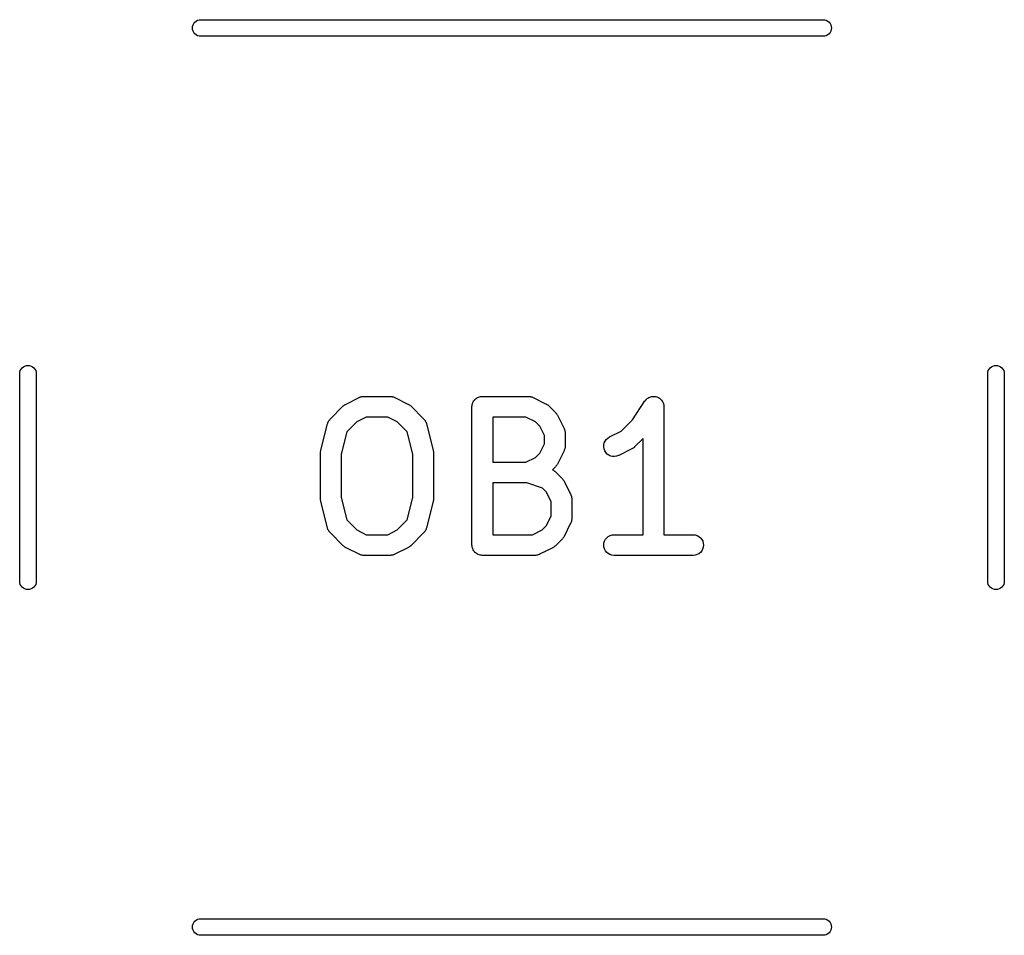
# Model space of a CAD drawing. Extents: x 3.09 to 8.99, y -6.18 to -2.41.
# Tile 22 of 119: x 3.44 to 3.72, y -3 to -2.74. Entities that reach past the tile are written whole.
import ezdxf

# ---------------------------------------------------------------- set-up
doc = ezdxf.new("R2010")
doc.units = 0
doc.header["$MEASUREMENT"] = 0
doc.layers.add('BLACK', color=7, linetype='CONTINUOUS')

msp = doc.modelspace()

# ---------------------------------------------------------------- linework, layer by layer
at = {"layer": 'BLACK', "linetype": 'CONTINUOUS'}
for p, q in [((3.48805, -2.73866), (3.48846, -2.73844)), ((3.48846, -2.73844), (3.48891, -2.7383)), ((3.48891, -2.7383), (3.48925, -2.73827)), ((3.48925, -2.73827), (3.66665, -2.73827)), ((3.66665, -2.73827), (3.667, -2.7383)), ((3.667, -2.7383), (3.66744, -2.73844)), ((3.66744, -2.73844), (3.66785, -2.73866)), ((3.487, -2.74063), (3.48704, -2.74017)), ((3.48704, -2.74109), (3.487, -2.74063)), ((3.48704, -2.74017), (3.48718, -2.73972)), ((3.48718, -2.74154), (3.48704, -2.74109)), ((3.48718, -2.73972), (3.4874, -2.73931)), ((3.4874, -2.73931), (3.48769, -2.73895)), ((3.48769, -2.73895), (3.48805, -2.73866)), ((3.66785, -2.73866), (3.66821, -2.73895)), ((3.66821, -2.73895), (3.66851, -2.73931)), ((3.66851, -2.73931), (3.66873, -2.73972)), ((3.66873, -2.73972), (3.66886, -2.74017)), ((3.66886, -2.74109), (3.66873, -2.74154)), ((3.66886, -2.74017), (3.66891, -2.74063)), ((3.66891, -2.74063), (3.66886, -2.74109)), ((3.4874, -2.74195), (3.48718, -2.74154)), ((3.48769, -2.74231), (3.4874, -2.74195)), ((3.48805, -2.7426), (3.48769, -2.74231)), ((3.48846, -2.74282), (3.48805, -2.7426)), ((3.48891, -2.74296), (3.48846, -2.74282)), ((3.48925, -2.74299), (3.48891, -2.74296)), ((3.66665, -2.74299), (3.48925, -2.74299)), ((3.667, -2.74296), (3.66665, -2.74299)), ((3.66744, -2.74282), (3.667, -2.74296)), ((3.66785, -2.7426), (3.66744, -2.74282)), ((3.66821, -2.74231), (3.66785, -2.7426)), ((3.66851, -2.74195), (3.66821, -2.74231)), ((3.66873, -2.74154), (3.66851, -2.74195)), ((3.43925, -2.83686), (3.43969, -2.83673)), ((3.43969, -2.83673), (3.44016, -2.83668)), ((3.44016, -2.83668), (3.44062, -2.83673)), ((3.44062, -2.83673), (3.44107, -2.83686)), ((3.71484, -2.83686), (3.71528, -2.83673)), ((3.71528, -2.83673), (3.71575, -2.83668)), ((3.71575, -2.83668), (3.71621, -2.83673)), ((3.71621, -2.83673), (3.71666, -2.83686)), ((3.4378, -2.83894), (3.43783, -2.83859)), ((3.4378, -2.89823), (3.4378, -2.83894)), ((3.43783, -2.83859), (3.43796, -2.83815)), ((3.43796, -2.83815), (3.43818, -2.83774)), ((3.43818, -2.83774), (3.43848, -2.83738)), ((3.43848, -2.83738), (3.43884, -2.83708)), ((3.43884, -2.83708), (3.43925, -2.83686)), ((3.44107, -2.83686), (3.44148, -2.83708)), ((3.44148, -2.83708), (3.44184, -2.83738)), ((3.44184, -2.83738), (3.44213, -2.83774)), ((3.44213, -2.83774), (3.44235, -2.83815)), ((3.44235, -2.83815), (3.44249, -2.83859)), ((3.44249, -2.83859), (3.44252, -2.83894)), ((3.44252, -2.83894), (3.44252, -2.89823)), ((3.71339, -2.83894), (3.71342, -2.83859)), ((3.71339, -2.89823), (3.71339, -2.83894)), ((3.71342, -2.83859), (3.71356, -2.83815)), ((3.71356, -2.83815), (3.71377, -2.83774)), ((3.71377, -2.83774), (3.71407, -2.83738)), ((3.71407, -2.83738), (3.71443, -2.83708)), ((3.71443, -2.83708), (3.71484, -2.83686)), ((3.71666, -2.83686), (3.71707, -2.83708)), ((3.71707, -2.83708), (3.71743, -2.83738)), ((3.71743, -2.83738), (3.71772, -2.83774)), ((3.71772, -2.83774), (3.71794, -2.83815)), ((3.71794, -2.83815), (3.71808, -2.83859)), ((3.71808, -2.83859), (3.71811, -2.83894)), ((3.71811, -2.83894), (3.71811, -2.89823)), ((3.53021, -2.84798), (3.53032, -2.84792)), ((3.53032, -2.84792), (3.53041, -2.84784)), ((3.53041, -2.84784), (3.53056, -2.84776)), ((3.53056, -2.84776), (3.5307, -2.84767)), ((3.5307, -2.84767), (3.53445, -2.8458)), ((3.53445, -2.8458), (3.53449, -2.84578)), ((3.53449, -2.84578), (3.53457, -2.84575)), ((3.53457, -2.84575), (3.53465, -2.84571)), ((3.53465, -2.84571), (3.53484, -2.84565)), ((3.53484, -2.84565), (3.53503, -2.84558)), ((3.53503, -2.84558), (3.53511, -2.84557)), ((3.53511, -2.84557), (3.5352, -2.84554)), ((3.5352, -2.84554), (3.5354, -2.84552)), ((3.5354, -2.84552), (3.5356, -2.84549)), ((3.5356, -2.84549), (3.53568, -2.8455)), ((3.53568, -2.8455), (3.53577, -2.84549)), ((3.53577, -2.84549), (3.54327, -2.84549)), ((3.54327, -2.84549), (3.54331, -2.84549)), ((3.54331, -2.84549), (3.5434, -2.8455)), ((3.5434, -2.8455), (3.54348, -2.8455)), ((3.54348, -2.8455), (3.54368, -2.84553)), ((3.54368, -2.84553), (3.54388, -2.84555)), ((3.54388, -2.84555), (3.54397, -2.84558)), ((3.54397, -2.84558), (3.54405, -2.84559)), ((3.54405, -2.84559), (3.54424, -2.84567)), ((3.54424, -2.84567), (3.54443, -2.84573)), ((3.54443, -2.84573), (3.54451, -2.84577)), ((3.54451, -2.84577), (3.54459, -2.8458)), ((3.54459, -2.8458), (3.54834, -2.84767)), ((3.54834, -2.84767), (3.54838, -2.84769)), ((3.54838, -2.84769), (3.54852, -2.84778)), ((3.54852, -2.84778), (3.54866, -2.84786)), ((3.54866, -2.84786), (3.54876, -2.84794)), ((3.54876, -2.84794), (3.54886, -2.84801)), ((3.56659, -2.84812), (3.56662, -2.84785)), ((3.56662, -2.84785), (3.56663, -2.84784)), ((3.56663, -2.84783), (3.56671, -2.84756)), ((3.56663, -2.84784), (3.56663, -2.84783)), ((3.56671, -2.84756), (3.56679, -2.8473)), ((3.56679, -2.8473), (3.5668, -2.84729)), ((3.5668, -2.84728), (3.56694, -2.84703)), ((3.5668, -2.84729), (3.5668, -2.84728)), ((3.56694, -2.84703), (3.56707, -2.84679)), ((3.56707, -2.84678), (3.56708, -2.84677)), ((3.56707, -2.84679), (3.56707, -2.84678)), ((3.56708, -2.84677), (3.56726, -2.84656)), ((3.56726, -2.84656), (3.56744, -2.84634)), ((3.56744, -2.84634), (3.56745, -2.84633)), ((3.56744, -2.84634), (3.56744, -2.84634)), ((3.56745, -2.84633), (3.56767, -2.84616)), ((3.56767, -2.84616), (3.56788, -2.84598)), ((3.56788, -2.84598), (3.56789, -2.84598)), ((3.56789, -2.84598), (3.5679, -2.84597)), ((3.5679, -2.84597), (3.56815, -2.84584)), ((3.56815, -2.84584), (3.56839, -2.84571)), ((3.56839, -2.84571), (3.5684, -2.84571)), ((3.5684, -2.84571), (3.56841, -2.8457)), ((3.56841, -2.8457), (3.56868, -2.84562)), ((3.56868, -2.84562), (3.56894, -2.84554)), ((3.56894, -2.84554), (3.56895, -2.84554)), ((3.56895, -2.84554), (3.56896, -2.84554)), ((3.56896, -2.84554), (3.56924, -2.84551)), ((3.56924, -2.84551), (3.56952, -2.84549)), ((3.56952, -2.84549), (3.58264, -2.84549)), ((3.58264, -2.84549), (3.58268, -2.84549)), ((3.58268, -2.84549), (3.58277, -2.8455)), ((3.58277, -2.8455), (3.58285, -2.8455)), ((3.58285, -2.8455), (3.58305, -2.84553)), ((3.58305, -2.84553), (3.58325, -2.84555)), ((3.58325, -2.84555), (3.58334, -2.84558)), ((3.58334, -2.84558), (3.58342, -2.84559)), ((3.58342, -2.84559), (3.58361, -2.84567)), ((3.58361, -2.84567), (3.5838, -2.84573)), ((3.5838, -2.84573), (3.58388, -2.84577)), ((3.58388, -2.84577), (3.58396, -2.8458)), ((3.58396, -2.8458), (3.58771, -2.84767)), ((3.58771, -2.84767), (3.58775, -2.84769)), ((3.58775, -2.84769), (3.58789, -2.84778)), ((3.58789, -2.84778), (3.58803, -2.84786)), ((3.58803, -2.84786), (3.58813, -2.84794)), ((3.58813, -2.84794), (3.58823, -2.84801)), ((3.61222, -2.85218), (3.6158, -2.8468)), ((3.6158, -2.8468), (3.61582, -2.84677)), ((3.61582, -2.84677), (3.61582, -2.84677)), ((3.61582, -2.84677), (3.61582, -2.84677)), ((3.61582, -2.84677), (3.61583, -2.84677)), ((3.61583, -2.84677), (3.61601, -2.84655)), ((3.61601, -2.84655), (3.61619, -2.84633)), ((3.61619, -2.84633), (3.6162, -2.84633)), ((3.6162, -2.84633), (3.61643, -2.84614)), ((3.6162, -2.84633), (3.6162, -2.84633)), ((3.61643, -2.84614), (3.61664, -2.84597)), ((3.61664, -2.84597), (3.61665, -2.84597)), ((3.61665, -2.84597), (3.61692, -2.84583)), ((3.61665, -2.84597), (3.61665, -2.84597)), ((3.61692, -2.84583), (3.61715, -2.8457)), ((3.61715, -2.8457), (3.61716, -2.8457)), ((3.61716, -2.8457), (3.61744, -2.84562)), ((3.61716, -2.8457), (3.61716, -2.8457)), ((3.61744, -2.84562), (3.61771, -2.84554)), ((3.61771, -2.84554), (3.61799, -2.84551)), ((3.61771, -2.84554), (3.61771, -2.84554)), ((3.61771, -2.84554), (3.61771, -2.84554)), ((3.61799, -2.84551), (3.61828, -2.84549)), ((3.61828, -2.84549), (3.61829, -2.84549)), ((3.61828, -2.84549), (3.61828, -2.84549)), ((3.61829, -2.84549), (3.61858, -2.84552)), ((3.61858, -2.84552), (3.61885, -2.84555)), ((3.61885, -2.84555), (3.61886, -2.84555)), ((3.61886, -2.84555), (3.61886, -2.84555)), ((3.61886, -2.84555), (3.61915, -2.84564)), ((3.61915, -2.84564), (3.6194, -2.84572)), ((3.6194, -2.84572), (3.61941, -2.84572)), ((3.61941, -2.84572), (3.61941, -2.84572)), ((3.61941, -2.84572), (3.61967, -2.84586)), ((3.61967, -2.84586), (3.61991, -2.84599)), ((3.61991, -2.84599), (3.61991, -2.84599)), ((3.61991, -2.84599), (3.61992, -2.84599)), ((3.61992, -2.84599), (3.62013, -2.84618)), ((3.62013, -2.84618), (3.62036, -2.84636)), ((3.62036, -2.84636), (3.62036, -2.84636)), ((3.62036, -2.84636), (3.62036, -2.84636)), ((3.62036, -2.84636), (3.62055, -2.8466)), ((3.62055, -2.8466), (3.62072, -2.84681)), ((3.62072, -2.84681), (3.62072, -2.84681)), ((3.62072, -2.84681), (3.62072, -2.84681)), ((3.62072, -2.84681), (3.62087, -2.84708)), ((3.62087, -2.84708), (3.62099, -2.84731)), ((3.62099, -2.84731), (3.62099, -2.84732)), ((3.62099, -2.84732), (3.62099, -2.84732)), ((3.62099, -2.84732), (3.62108, -2.8476)), ((3.62108, -2.8476), (3.62116, -2.84787)), ((3.62116, -2.84787), (3.62116, -2.84787)), ((3.62116, -2.84787), (3.62116, -2.84787)), ((3.62116, -2.84787), (3.62119, -2.84816)), ((3.52618, -2.85198), (3.52993, -2.84823)), ((3.52993, -2.84823), (3.52996, -2.8482)), ((3.52996, -2.8482), (3.53009, -2.84809)), ((3.53009, -2.84809), (3.53021, -2.84798)), ((3.54886, -2.84801), (3.54898, -2.84812)), ((3.54898, -2.84812), (3.54911, -2.84823)), ((3.54911, -2.84823), (3.55286, -2.85198)), ((3.56656, -2.8484), (3.56659, -2.84812)), ((3.56656, -2.84842), (3.56656, -2.8484)), ((3.56656, -2.84844), (3.56656, -2.84842)), ((3.56656, -2.84842), (3.56656, -2.84842)), ((3.56656, -2.84842), (3.56656, -2.84842)), ((3.56656, -2.88781), (3.56656, -2.84844)), ((3.58823, -2.84801), (3.58835, -2.84812)), ((3.58835, -2.84812), (3.58848, -2.84823)), ((3.58848, -2.84823), (3.59035, -2.8501)), ((3.59035, -2.8501), (3.59038, -2.85013)), ((3.59038, -2.85013), (3.59048, -2.85026)), ((3.59048, -2.85026), (3.5906, -2.85038)), ((3.5906, -2.85038), (3.59066, -2.85049)), ((3.59066, -2.85049), (3.59074, -2.85058)), ((3.59074, -2.85058), (3.59082, -2.85073)), ((3.59082, -2.85073), (3.5909, -2.85087)), ((3.62119, -2.84816), (3.62121, -2.84844)), ((3.62121, -2.84844), (3.62121, -2.88486)), ((3.52353, -2.86085), (3.52541, -2.85335)), ((3.52541, -2.85335), (3.52542, -2.85331)), ((3.52542, -2.85331), (3.52549, -2.85312)), ((3.52549, -2.85312), (3.52555, -2.85293)), ((3.52555, -2.85293), (3.52559, -2.85285)), ((3.52559, -2.85285), (3.52562, -2.85277)), ((3.52562, -2.85277), (3.52572, -2.8526)), ((3.52572, -2.8526), (3.52582, -2.85242)), ((3.52582, -2.85242), (3.52587, -2.85235)), ((3.52587, -2.85235), (3.52592, -2.85228)), ((3.52592, -2.85228), (3.52606, -2.85213)), ((3.52606, -2.85213), (3.52618, -2.85198)), ((3.53377, -2.85274), (3.53094, -2.85557)), ((3.53647, -2.85139), (3.53377, -2.85274)), ((3.54257, -2.85139), (3.53647, -2.85139)), ((3.54527, -2.85274), (3.54257, -2.85139)), ((3.5481, -2.85557), (3.54527, -2.85274)), ((3.55286, -2.85198), (3.55289, -2.85201)), ((3.55289, -2.85201), (3.55301, -2.85216)), ((3.55301, -2.85216), (3.55314, -2.85231)), ((3.55314, -2.85231), (3.55319, -2.85239)), ((3.55319, -2.85239), (3.55324, -2.85246)), ((3.55324, -2.85246), (3.55334, -2.85263)), ((3.55334, -2.85263), (3.55344, -2.85281)), ((3.55344, -2.85281), (3.55347, -2.85289)), ((3.55347, -2.85289), (3.55351, -2.85297)), ((3.55351, -2.85297), (3.55357, -2.85316)), ((3.55357, -2.85316), (3.55363, -2.85335)), ((3.55363, -2.85335), (3.55551, -2.86085)), ((3.57247, -2.85139), (3.57247, -2.86424)), ((3.58194, -2.85139), (3.57247, -2.85139)), ((3.58464, -2.85274), (3.58194, -2.85139)), ((3.58584, -2.85394), (3.58464, -2.85274)), ((3.5909, -2.85087), (3.59278, -2.85462)), ((3.60901, -2.85539), (3.61222, -2.85218)), ((3.53094, -2.85557), (3.52935, -2.86193)), ((3.54969, -2.86193), (3.5481, -2.85557)), ((3.58719, -2.85664), (3.58584, -2.85394)), ((3.59278, -2.85462), (3.5928, -2.85466)), ((3.5928, -2.85466), (3.59283, -2.85474)), ((3.59283, -2.85474), (3.59287, -2.85481)), ((3.59287, -2.85481), (3.59293, -2.85501)), ((3.59293, -2.85501), (3.593, -2.8552)), ((3.593, -2.8552), (3.59301, -2.85528)), ((3.59301, -2.85528), (3.59304, -2.85537)), ((3.59304, -2.85537), (3.59305, -2.85557)), ((3.59305, -2.85557), (3.59309, -2.85577)), ((3.59309, -2.85577), (3.59308, -2.85585)), ((3.59308, -2.85585), (3.59309, -2.85594)), ((3.59309, -2.85594), (3.59309, -2.85969)), ((3.60569, -2.85705), (3.60901, -2.85539)), ((3.58584, -2.86169), (3.58719, -2.85899)), ((3.58719, -2.85899), (3.58719, -2.85664)), ((3.60408, -2.85931), (3.60421, -2.85875)), ((3.60421, -2.85875), (3.60445, -2.85822)), ((3.60445, -2.85822), (3.60478, -2.85775)), ((3.60478, -2.85775), (3.6052, -2.85735)), ((3.6052, -2.85735), (3.60569, -2.85705)), ((3.61531, -2.85744), (3.61285, -2.8599)), ((3.61531, -2.88486), (3.61531, -2.85744)), ((3.52344, -2.86152), (3.52345, -2.86147)), ((3.52344, -2.86156), (3.52344, -2.86152)), ((3.52344, -2.87469), (3.52344, -2.86156)), ((3.52345, -2.86142), (3.52348, -2.86118)), ((3.52345, -2.86147), (3.52345, -2.86142)), ((3.52348, -2.86118), (3.52351, -2.86095)), ((3.52351, -2.86095), (3.52352, -2.8609)), ((3.52352, -2.8609), (3.52353, -2.86085)), ((3.52935, -2.86193), (3.52935, -2.87432)), ((3.54969, -2.87432), (3.54969, -2.86193)), ((3.55551, -2.86085), (3.55552, -2.86089)), ((3.55552, -2.86089), (3.55552, -2.86094)), ((3.55552, -2.86094), (3.55554, -2.86099)), ((3.55554, -2.86099), (3.55556, -2.86123)), ((3.55556, -2.86123), (3.55559, -2.86146)), ((3.55559, -2.86146), (3.55559, -2.86151)), ((3.55559, -2.86151), (3.5556, -2.86156)), ((3.5556, -2.86156), (3.5556, -2.87469)), ((3.58464, -2.86289), (3.58584, -2.86169)), ((3.59278, -2.86101), (3.5909, -2.86476)), ((3.59281, -2.86093), (3.59278, -2.86101)), ((3.59285, -2.86085), (3.59281, -2.86093)), ((3.59291, -2.86066), (3.59285, -2.86085)), ((3.59299, -2.86047), (3.59291, -2.86066)), ((3.593, -2.86039), (3.59299, -2.86047)), ((3.59303, -2.8603), (3.593, -2.86039)), ((3.59305, -2.8601), (3.59303, -2.8603)), ((3.59308, -2.8599), (3.59305, -2.8601)), ((3.59309, -2.85973), (3.59308, -2.85982)), ((3.59308, -2.85982), (3.59308, -2.8599)), ((3.59309, -2.85969), (3.59309, -2.85973)), ((3.60407, -2.85988), (3.60408, -2.85931)), ((3.60416, -2.86045), (3.60407, -2.85988)), ((3.60436, -2.86099), (3.60416, -2.86045)), ((3.60466, -2.86148), (3.60436, -2.86099)), ((3.60506, -2.8619), (3.60466, -2.86148)), ((3.60552, -2.86224), (3.60506, -2.8619)), ((3.61208, -2.86046), (3.60833, -2.86233)), ((3.61222, -2.86037), (3.61208, -2.86046)), ((3.61237, -2.86029), (3.61222, -2.86037)), ((3.61247, -2.86021), (3.61237, -2.86029)), ((3.61257, -2.86015), (3.61247, -2.86021)), ((3.61269, -2.86003), (3.61257, -2.86015)), ((3.61282, -2.85993), (3.61269, -2.86003)), ((3.61285, -2.8599), (3.61282, -2.85993)), ((3.57247, -2.86424), (3.58194, -2.86424)), ((3.58194, -2.86424), (3.58464, -2.86289)), ((3.5909, -2.86476), (3.59089, -2.8648)), ((3.60605, -2.86248), (3.60552, -2.86224)), ((3.60661, -2.86261), (3.60605, -2.86248)), ((3.60718, -2.86264), (3.60661, -2.86261)), ((3.60775, -2.86255), (3.60718, -2.86264)), ((3.6083, -2.86235), (3.60775, -2.86255)), ((3.60833, -2.86233), (3.6083, -2.86235)), ((3.59035, -2.86553), (3.58949, -2.86639)), ((3.58949, -2.86639), (3.58958, -2.86643)), ((3.58958, -2.86643), (3.58976, -2.86652)), ((3.58976, -2.86652), (3.58983, -2.86657)), ((3.58983, -2.86657), (3.58991, -2.86661)), ((3.58991, -2.86661), (3.59006, -2.86674)), ((3.59006, -2.86674), (3.59023, -2.86686)), ((3.59023, -2.86686), (3.59028, -2.86692)), ((3.59028, -2.86692), (3.59035, -2.86697)), ((3.59046, -2.8654), (3.59035, -2.86553)), ((3.59035, -2.86697), (3.59223, -2.86885)), ((3.59057, -2.86528), (3.59046, -2.8654)), ((3.59064, -2.86518), (3.59057, -2.86528)), ((3.59072, -2.86508), (3.59064, -2.86518)), ((3.5908, -2.86493), (3.59072, -2.86508)), ((3.59089, -2.8648), (3.5908, -2.86493)), ((3.57247, -2.87014), (3.57247, -2.88486)), ((3.58216, -2.87014), (3.57247, -2.87014)), ((3.58667, -2.87164), (3.58216, -2.87014)), ((3.59223, -2.86885), (3.59226, -2.86888)), ((3.59226, -2.86888), (3.59236, -2.86901)), ((3.59236, -2.86901), (3.59247, -2.86913)), ((3.59247, -2.86913), (3.59254, -2.86923)), ((3.59254, -2.86923), (3.59262, -2.86933)), ((3.59262, -2.86933), (3.59269, -2.86948)), ((3.59269, -2.86948), (3.59278, -2.86962)), ((3.59278, -2.86962), (3.59465, -2.87337)), ((3.58771, -2.87269), (3.58667, -2.87164)), ((3.58906, -2.87538), (3.58771, -2.87269)), ((3.52345, -2.87474), (3.52344, -2.87469)), ((3.52345, -2.87479), (3.52345, -2.87474)), ((3.52348, -2.87503), (3.52345, -2.87479)), ((3.5235, -2.87526), (3.52348, -2.87503)), ((3.52352, -2.87531), (3.5235, -2.87526)), ((3.52352, -2.87536), (3.52352, -2.87531)), ((3.52353, -2.8754), (3.52352, -2.87536)), ((3.52541, -2.8829), (3.52353, -2.8754)), ((3.52935, -2.87432), (3.53094, -2.88068)), ((3.5481, -2.88068), (3.54969, -2.87432)), ((3.55551, -2.8754), (3.55363, -2.8829)), ((3.55552, -2.87535), (3.55551, -2.8754)), ((3.55553, -2.8753), (3.55552, -2.87535)), ((3.55556, -2.87507), (3.55553, -2.8753)), ((3.55559, -2.87483), (3.55556, -2.87507)), ((3.5556, -2.87473), (3.55559, -2.87478)), ((3.55559, -2.87478), (3.55559, -2.87483)), ((3.5556, -2.87469), (3.5556, -2.87473)), ((3.58906, -2.87961), (3.58906, -2.87538)), ((3.59465, -2.87337), (3.59467, -2.8734)), ((3.59467, -2.8734), (3.5947, -2.87349)), ((3.5947, -2.87349), (3.59474, -2.87356)), ((3.59474, -2.87356), (3.5948, -2.87376)), ((3.5948, -2.87376), (3.59487, -2.87394)), ((3.59487, -2.87394), (3.59488, -2.87403)), ((3.59488, -2.87403), (3.59491, -2.87411)), ((3.59491, -2.87411), (3.59493, -2.87431)), ((3.59493, -2.87431), (3.59496, -2.87451)), ((3.59496, -2.87451), (3.59496, -2.8746)), ((3.59496, -2.8746), (3.59497, -2.87469)), ((3.59497, -2.87469), (3.59497, -2.88031)), ((3.53094, -2.88068), (3.53377, -2.88351)), ((3.54527, -2.88351), (3.5481, -2.88068)), ((3.58771, -2.88231), (3.58906, -2.87961)), ((3.59469, -2.88155), (3.59465, -2.88163)), ((3.59473, -2.88147), (3.59469, -2.88155)), ((3.59479, -2.88128), (3.59473, -2.88147)), ((3.59486, -2.88109), (3.59479, -2.88128)), ((3.59488, -2.88101), (3.59486, -2.88109)), ((3.5949, -2.88093), (3.59488, -2.88101)), ((3.59492, -2.88072), (3.5949, -2.88093)), ((3.59496, -2.88053), (3.59492, -2.88072)), ((3.59497, -2.88035), (3.59496, -2.88044)), ((3.59496, -2.88044), (3.59496, -2.88053)), ((3.59497, -2.88031), (3.59497, -2.88035)), ((3.52547, -2.88309), (3.52541, -2.8829)), ((3.52553, -2.88328), (3.52547, -2.88309)), ((3.52557, -2.88336), (3.52553, -2.88328)), ((3.5256, -2.88344), (3.52557, -2.88336)), ((3.5257, -2.88362), (3.5256, -2.88344)), ((3.5258, -2.88379), (3.5257, -2.88362)), ((3.52585, -2.88386), (3.5258, -2.88379)), ((3.5259, -2.88394), (3.52585, -2.88386)), ((3.52603, -2.88409), (3.5259, -2.88394)), ((3.52615, -2.88424), (3.52603, -2.88409)), ((3.52618, -2.88427), (3.52615, -2.88424)), ((3.52993, -2.88802), (3.52618, -2.88427)), ((3.53377, -2.88351), (3.53647, -2.88486)), ((3.54257, -2.88486), (3.54527, -2.88351)), ((3.55286, -2.88427), (3.54911, -2.88802)), ((3.55298, -2.88412), (3.55286, -2.88427)), ((3.55312, -2.88397), (3.55298, -2.88412)), ((3.55317, -2.8839), (3.55312, -2.88397)), ((3.55322, -2.88383), (3.55317, -2.8839)), ((3.55332, -2.88365), (3.55322, -2.88383)), ((3.55342, -2.88348), (3.55332, -2.88365)), ((3.55345, -2.8834), (3.55342, -2.88348)), ((3.55349, -2.88332), (3.55345, -2.8834)), ((3.55355, -2.88313), (3.55349, -2.88332)), ((3.55362, -2.88294), (3.55355, -2.88313)), ((3.55363, -2.8829), (3.55362, -2.88294)), ((3.58382, -2.88486), (3.58651, -2.88351)), ((3.58651, -2.88351), (3.58771, -2.88231)), ((3.59465, -2.88163), (3.59278, -2.88538)), ((3.53647, -2.88486), (3.54257, -2.88486)), ((3.57247, -2.88486), (3.58382, -2.88486)), ((3.59223, -2.88615), (3.59035, -2.88802)), ((3.59233, -2.88602), (3.59223, -2.88615)), ((3.59245, -2.8859), (3.59233, -2.88602)), ((3.59251, -2.8858), (3.59245, -2.8859)), ((3.59259, -2.8857), (3.59251, -2.8858)), ((3.59267, -2.88556), (3.59259, -2.8857)), ((3.59276, -2.88542), (3.59267, -2.88556)), ((3.59278, -2.88538), (3.59276, -2.88542)), ((3.60412, -2.88722), (3.60429, -2.88667)), ((3.60429, -2.88667), (3.60456, -2.88616)), ((3.60456, -2.88616), (3.60493, -2.88572)), ((3.60493, -2.88572), (3.60538, -2.88535)), ((3.60538, -2.88535), (3.60589, -2.88508)), ((3.60589, -2.88508), (3.60644, -2.88491)), ((3.60644, -2.88491), (3.60701, -2.88486)), ((3.60701, -2.88486), (3.61531, -2.88486)), ((3.62121, -2.88486), (3.62951, -2.88486)), ((3.62951, -2.88486), (3.62955, -2.88486)), ((3.62955, -2.88486), (3.63012, -2.88492)), ((3.63012, -2.88492), (3.63067, -2.8851)), ((3.63067, -2.8851), (3.63118, -2.88537)), ((3.63118, -2.88537), (3.63162, -2.88574)), ((3.63162, -2.88574), (3.63198, -2.88619)), ((3.63198, -2.88619), (3.63225, -2.8867)), ((3.63225, -2.8867), (3.63241, -2.88726)), ((3.53006, -2.88813), (3.52993, -2.88802)), ((3.53018, -2.88824), (3.53006, -2.88813)), ((3.53028, -2.88831), (3.53018, -2.88824)), ((3.53038, -2.88839), (3.53028, -2.88831)), ((3.53052, -2.88847), (3.53038, -2.88839)), ((3.53066, -2.88856), (3.53052, -2.88847)), ((3.5307, -2.88858), (3.53066, -2.88856)), ((3.53445, -2.89045), (3.5307, -2.88858)), ((3.54834, -2.88858), (3.54459, -2.89045)), ((3.54848, -2.88849), (3.54834, -2.88858)), ((3.54863, -2.88841), (3.54848, -2.88849)), ((3.54872, -2.88834), (3.54863, -2.88841)), ((3.54883, -2.88827), (3.54872, -2.88834)), ((3.54895, -2.88816), (3.54883, -2.88827)), ((3.54908, -2.88805), (3.54895, -2.88816)), ((3.54911, -2.88802), (3.54908, -2.88805)), ((3.56659, -2.88809), (3.56656, -2.88781)), ((3.56662, -2.88836), (3.56659, -2.88809)), ((3.56662, -2.88837), (3.56662, -2.88836)), ((3.56662, -2.88838), (3.56662, -2.88837)), ((3.5667, -2.88865), (3.56662, -2.88838)), ((3.56678, -2.88892), (3.5667, -2.88865)), ((3.56678, -2.88893), (3.56678, -2.88892)), ((3.56679, -2.88894), (3.56678, -2.88893)), ((3.56692, -2.88918), (3.56679, -2.88894)), ((3.56705, -2.88943), (3.56692, -2.88918)), ((3.56705, -2.88944), (3.56705, -2.88943)), ((3.56706, -2.88944), (3.56705, -2.88944)), ((3.56723, -2.88966), (3.56706, -2.88944)), ((3.56741, -2.88988), (3.56723, -2.88966)), ((3.56742, -2.88989), (3.56741, -2.88988)), ((3.56741, -2.88988), (3.56741, -2.88988)), ((3.56763, -2.89007), (3.56742, -2.88989)), ((3.58958, -2.88858), (3.58583, -2.89045)), ((3.58972, -2.88849), (3.58958, -2.88858)), ((3.58987, -2.88841), (3.58972, -2.88849)), ((3.58997, -2.88834), (3.58987, -2.88841)), ((3.59007, -2.88827), (3.58997, -2.88834)), ((3.59019, -2.88816), (3.59007, -2.88827)), ((3.59032, -2.88805), (3.59019, -2.88816)), ((3.59035, -2.88802), (3.59032, -2.88805)), ((3.60406, -2.88779), (3.60412, -2.88722)), ((3.60411, -2.88836), (3.60406, -2.88779)), ((3.60427, -2.88892), (3.60411, -2.88836)), ((3.60454, -2.88943), (3.60427, -2.88892)), ((3.6049, -2.88988), (3.60454, -2.88943)), ((3.60534, -2.89025), (3.6049, -2.88988)), ((3.63159, -2.88991), (3.63114, -2.89027)), ((3.63196, -2.88946), (3.63159, -2.88991)), ((3.63223, -2.88895), (3.63196, -2.88946)), ((3.6324, -2.8884), (3.63223, -2.88895)), ((3.63246, -2.88783), (3.6324, -2.8884)), ((3.63241, -2.88726), (3.63246, -2.88783)), ((3.53453, -2.89048), (3.53445, -2.89045)), ((3.53461, -2.89052), (3.53453, -2.89048)), ((3.5348, -2.89059), (3.53461, -2.89052)), ((3.53499, -2.89066), (3.5348, -2.89059)), ((3.53507, -2.89067), (3.53499, -2.89066)), ((3.53516, -2.8907), (3.53507, -2.89067)), ((3.53536, -2.89072), (3.53516, -2.8907)), ((3.53556, -2.89076), (3.53536, -2.89072)), ((3.53564, -2.89075), (3.53556, -2.89076)), ((3.53573, -2.89076), (3.53564, -2.89075)), ((3.53577, -2.89076), (3.53573, -2.89076)), ((3.54327, -2.89076), (3.53577, -2.89076)), ((3.54336, -2.89075), (3.54327, -2.89076)), ((3.54344, -2.89076), (3.54336, -2.89075)), ((3.54364, -2.89073), (3.54344, -2.89076)), ((3.54384, -2.89071), (3.54364, -2.89073)), ((3.54393, -2.89068), (3.54384, -2.89071)), ((3.54401, -2.89067), (3.54393, -2.89068)), ((3.5442, -2.8906), (3.54401, -2.89067)), ((3.54439, -2.89054), (3.5442, -2.8906)), ((3.54447, -2.8905), (3.54439, -2.89054)), ((3.54455, -2.89047), (3.54447, -2.8905)), ((3.54459, -2.89045), (3.54455, -2.89047)), ((3.56785, -2.89025), (3.56763, -2.89007)), ((3.56786, -2.89025), (3.56785, -2.89025)), ((3.56787, -2.89026), (3.56786, -2.89025)), ((3.56811, -2.89039), (3.56787, -2.89026)), ((3.56835, -2.89052), (3.56811, -2.89039)), ((3.56836, -2.89053), (3.56835, -2.89052)), ((3.56837, -2.89053), (3.56836, -2.89053)), ((3.56864, -2.89061), (3.56837, -2.89053)), ((3.5689, -2.8907), (3.56864, -2.89061)), ((3.56891, -2.8907), (3.5689, -2.8907)), ((3.56892, -2.8907), (3.56891, -2.8907)), ((3.5692, -2.89073), (3.56892, -2.8907)), ((3.56948, -2.89076), (3.5692, -2.89073)), ((3.5695, -2.89076), (3.56948, -2.89076)), ((3.56952, -2.89076), (3.5695, -2.89076)), ((3.5695, -2.89076), (3.5695, -2.89076)), ((3.5695, -2.89076), (3.5695, -2.89076)), ((3.58451, -2.89076), (3.56952, -2.89076)), ((3.5846, -2.89075), (3.58451, -2.89076)), ((3.58469, -2.89076), (3.5846, -2.89075)), ((3.58489, -2.89073), (3.58469, -2.89076)), ((3.58509, -2.89071), (3.58489, -2.89073)), ((3.58517, -2.89068), (3.58509, -2.89071)), ((3.58526, -2.89067), (3.58517, -2.89068)), ((3.58545, -2.8906), (3.58526, -2.89067)), ((3.58564, -2.89054), (3.58545, -2.8906)), ((3.58572, -2.8905), (3.58564, -2.89054)), ((3.5858, -2.89047), (3.58572, -2.8905)), ((3.58583, -2.89045), (3.5858, -2.89047)), ((3.60585, -2.89052), (3.60534, -2.89025)), ((3.6064, -2.8907), (3.60585, -2.89052)), ((3.60697, -2.89076), (3.6064, -2.8907)), ((3.60701, -2.89076), (3.60697, -2.89076)), ((3.62951, -2.89076), (3.60701, -2.89076)), ((3.63008, -2.89071), (3.62951, -2.89076)), ((3.63063, -2.89054), (3.63008, -2.89071)), ((3.63114, -2.89027), (3.63063, -2.89054)), ((3.43783, -2.89857), (3.4378, -2.89823)), ((3.44252, -2.89823), (3.44249, -2.89857)), ((3.71342, -2.89857), (3.71339, -2.89823)), ((3.71811, -2.89823), (3.71808, -2.89857)), ((3.43796, -2.89902), (3.43783, -2.89857)), ((3.43818, -2.89943), (3.43796, -2.89902)), ((3.43848, -2.89979), (3.43818, -2.89943)), ((3.43884, -2.90008), (3.43848, -2.89979)), ((3.43925, -2.9003), (3.43884, -2.90008)), ((3.43969, -2.90044), (3.43925, -2.9003)), ((3.44016, -2.90048), (3.43969, -2.90044)), ((3.44062, -2.90044), (3.44016, -2.90048)), ((3.44107, -2.9003), (3.44062, -2.90044)), ((3.44148, -2.90008), (3.44107, -2.9003)), ((3.44184, -2.89979), (3.44148, -2.90008)), ((3.44213, -2.89943), (3.44184, -2.89979)), ((3.44235, -2.89902), (3.44213, -2.89943)), ((3.44249, -2.89857), (3.44235, -2.89902)), ((3.71356, -2.89902), (3.71342, -2.89857)), ((3.71377, -2.89943), (3.71356, -2.89902)), ((3.71407, -2.89979), (3.71377, -2.89943)), ((3.71443, -2.90008), (3.71407, -2.89979)), ((3.71484, -2.9003), (3.71443, -2.90008)), ((3.71528, -2.90044), (3.71484, -2.9003)), ((3.71575, -2.90048), (3.71528, -2.90044)), ((3.71621, -2.90044), (3.71575, -2.90048)), ((3.71666, -2.9003), (3.71621, -2.90044)), ((3.71707, -2.90008), (3.71666, -2.9003)), ((3.71743, -2.89979), (3.71707, -2.90008)), ((3.71772, -2.89943), (3.71743, -2.89979)), ((3.71794, -2.89902), (3.71772, -2.89943)), ((3.71808, -2.89857), (3.71794, -2.89902)), ((3.487, -2.99654), (3.48704, -2.99607)), ((3.48704, -2.99607), (3.48718, -2.99563)), ((3.48718, -2.99563), (3.4874, -2.99522)), ((3.4874, -2.99522), (3.48769, -2.99486)), ((3.48769, -2.99486), (3.48805, -2.99456)), ((3.48805, -2.99456), (3.48846, -2.99434)), ((3.48846, -2.99434), (3.48891, -2.99421)), ((3.48891, -2.99421), (3.48925, -2.99417)), ((3.48925, -2.99417), (3.66665, -2.99417)), ((3.66665, -2.99417), (3.667, -2.99421)), ((3.667, -2.99421), (3.66744, -2.99434)), ((3.66744, -2.99434), (3.66785, -2.99456)), ((3.66785, -2.99456), (3.66821, -2.99486)), ((3.66821, -2.99486), (3.66851, -2.99522)), ((3.66851, -2.99522), (3.66873, -2.99563)), ((3.66873, -2.99563), (3.66886, -2.99607)), ((3.66886, -2.99607), (3.66891, -2.99654)), ((3.48704, -2.997), (3.487, -2.99654)), ((3.48718, -2.99744), (3.48704, -2.997)), ((3.4874, -2.99785), (3.48718, -2.99744)), ((3.48769, -2.99821), (3.4874, -2.99785)), ((3.48805, -2.99851), (3.48769, -2.99821)), ((3.48846, -2.99873), (3.48805, -2.99851)), ((3.48891, -2.99886), (3.48846, -2.99873)), ((3.48925, -2.9989), (3.48891, -2.99886)), ((3.66665, -2.9989), (3.48925, -2.9989)), ((3.667, -2.99886), (3.66665, -2.9989)), ((3.66744, -2.99873), (3.667, -2.99886)), ((3.66785, -2.99851), (3.66744, -2.99873)), ((3.66821, -2.99821), (3.66785, -2.99851)), ((3.66851, -2.99785), (3.66821, -2.99821)), ((3.66873, -2.99744), (3.66851, -2.99785)), ((3.66886, -2.997), (3.66873, -2.99744)), ((3.66891, -2.99654), (3.66886, -2.997))]:
    msp.add_line(p, q, dxfattribs=at)

doc.saveas('drawing.dxf')
